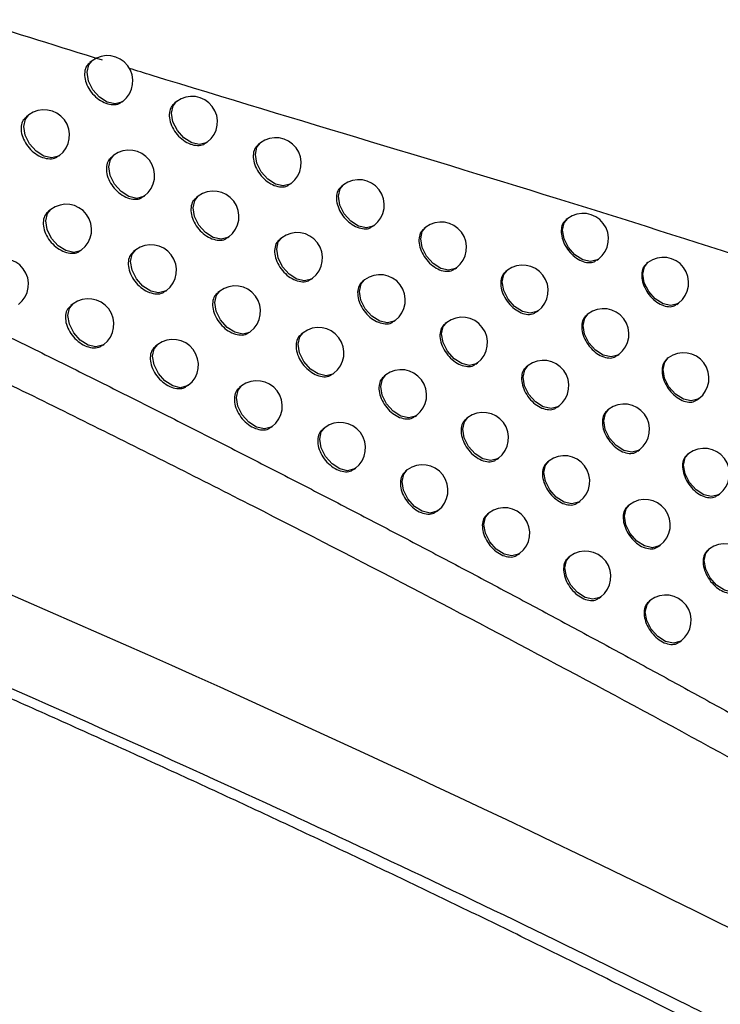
# Model space of a CAD drawing. Header units: millimetres. Extents: x 15231 to 16570, y 10019 to 11489.
# Tile 59 of 206: x 16373 to 16387, y 10207 to 10226. Entities that reach past the tile are written whole.
import ezdxf

# ---------------------------------------------------------------- set-up
doc = ezdxf.new("R2010")
doc.units = ezdxf.units.MM

msp = doc.modelspace()

# ---------------------------------------------------------------- linework, layer by layer
at = {"color": 7, "linetype": 'Continuous', "lineweight": 25}
for p, q in [((16374.506, 10225.16), (16374.461, 10225.127)), ((16375.092, 10224.35), (16375.108, 10224.362)), ((16376.168, 10224.359), (16376.127, 10224.327)), ((16373.26, 10224.095), (16373.214, 10224.06)), ((16376.752, 10223.546), (16376.771, 10223.56)), ((16377.816, 10223.546), (16377.777, 10223.517)), ((16373.849, 10223.286), (16373.863, 10223.297)), ((16374.933, 10223.301), (16374.89, 10223.268)), ((16378.397, 10222.732), (16378.419, 10222.748)), ((16379.449, 10222.722), (16379.414, 10222.695)), ((16375.519, 10222.49), (16375.536, 10222.503)), ((16376.591, 10222.496), (16376.551, 10222.466)), ((16373.694, 10222.238), (16373.649, 10222.204)), ((16383.86, 10222.06), (16383.831, 10222.039)), ((16380.028, 10221.906), (16380.052, 10221.924)), ((16381.068, 10221.888), (16381.035, 10221.863)), ((16377.174, 10221.684), (16377.194, 10221.698)), ((16378.235, 10221.681), (16378.197, 10221.652)), ((16374.282, 10221.429), (16374.297, 10221.44)), ((16375.363, 10221.441), (16375.32, 10221.409)), ((16384.431, 10221.238), (16384.462, 10221.262)), ((16385.438, 10221.195), (16385.412, 10221.175)), ((16381.644, 10221.069), (16381.671, 10221.09)), ((16382.672, 10221.042), (16382.642, 10221.019)), ((16378.816, 10220.866), (16378.838, 10220.883)), ((16379.865, 10220.854), (16379.83, 10220.828)), ((16375.948, 10220.63), (16375.965, 10220.643)), ((16377.017, 10220.633), (16376.977, 10220.603)), ((16374.131, 10220.38), (16374.086, 10220.346)), ((16386.006, 10220.371), (16386.041, 10220.397)), ((16383.245, 10220.222), (16383.275, 10220.244)), ((16384.262, 10220.186), (16384.234, 10220.165)), ((16380.443, 10220.037), (16380.467, 10220.056)), ((16381.48, 10220.017), (16381.448, 10219.992)), ((16377.599, 10219.82), (16377.62, 10219.835)), ((16378.657, 10219.814), (16378.62, 10219.786)), ((16374.717, 10219.57), (16374.733, 10219.581)), ((16375.795, 10219.579), (16375.753, 10219.548)), ((16382.055, 10219.198), (16382.083, 10219.219)), ((16384.833, 10219.363), (16384.865, 10219.387)), ((16385.838, 10219.318), (16385.812, 10219.299)), ((16383.081, 10219.169), (16383.051, 10219.146)), ((16379.237, 10218.999), (16379.26, 10219.016)), ((16380.283, 10218.985), (16380.248, 10218.959)), ((16376.379, 10218.767), (16376.397, 10218.781)), ((16377.445, 10218.768), (16377.406, 10218.739)), ((16386.406, 10218.494), (16386.44, 10218.52)), ((16383.653, 10218.348), (16383.684, 10218.371)), ((16384.668, 10218.31), (16384.64, 10218.289)), ((16380.86, 10218.168), (16380.885, 10218.187)), ((16381.895, 10218.145), (16381.863, 10218.121)), ((16378.027, 10217.954), (16378.048, 10217.97)), ((16379.081, 10217.947), (16379.045, 10217.919)), ((16385.238, 10217.487), (16385.27, 10217.512)), ((16382.469, 10217.326), (16382.497, 10217.347)), ((16383.492, 10217.295), (16383.463, 10217.272)), ((16386.24, 10217.441), (16386.215, 10217.422)), ((16379.66, 10217.131), (16379.684, 10217.149)), ((16380.703, 10217.115), (16380.669, 10217.089)), ((16386.808, 10216.616), (16386.843, 10216.642)), ((16381.28, 10216.297), (16381.306, 10216.317)), ((16384.064, 10216.473), (16384.095, 10216.496)), ((16385.076, 10216.433), (16385.049, 10216.413)), ((16382.312, 10216.272), (16382.28, 10216.249)), ((16385.645, 10215.61), (16385.678, 10215.635)), ((16386.645, 10215.562), (16386.621, 10215.543)), ((16382.885, 10215.452), (16382.914, 10215.474)), ((16383.906, 10215.419), (16383.877, 10215.397)), ((16384.477, 10214.597), (16384.508, 10214.621)), ((16385.487, 10214.556), (16385.46, 10214.536)), ((16386.055, 10213.732), (16386.089, 10213.758))]:
    msp.add_line(p, q, dxfattribs=at)
at = {"color": 7, "linetype": 'Continuous', "lineweight": 25, "flags": 128}
for points in [[(16375.108, 10224.362), (16375.087, 10224.348), (16374.956, 10224.314), (16374.802, 10224.349), (16374.648, 10224.446), (16374.519, 10224.591), (16374.434, 10224.762), (16374.405, 10224.933), (16374.438, 10225.078), (16374.506, 10225.16)], [(16376.771, 10223.56), (16376.75, 10223.546), (16376.618, 10223.513), (16376.464, 10223.547), (16376.311, 10223.644), (16376.182, 10223.789), (16376.096, 10223.96), (16376.068, 10224.131), (16376.1, 10224.276), (16376.168, 10224.359)], [(16373.863, 10223.297), (16373.842, 10223.283), (16373.71, 10223.249), (16373.556, 10223.284), (16373.403, 10223.381), (16373.274, 10223.526), (16373.188, 10223.697), (16373.16, 10223.868), (16373.192, 10224.012), (16373.26, 10224.095)], [(16378.419, 10222.748), (16378.398, 10222.734), (16378.266, 10222.7), (16378.112, 10222.735), (16377.959, 10222.832), (16377.83, 10222.977), (16377.744, 10223.148), (16377.716, 10223.319), (16377.748, 10223.463), (16377.816, 10223.546)], [(16375.536, 10222.503), (16375.515, 10222.489), (16375.383, 10222.455), (16375.229, 10222.49), (16375.076, 10222.587), (16374.947, 10222.732), (16374.861, 10222.903), (16374.833, 10223.074), (16374.865, 10223.219), (16374.933, 10223.301)], [(16380.052, 10221.924), (16380.031, 10221.91), (16379.9, 10221.877), (16379.745, 10221.911), (16379.592, 10222.008), (16379.463, 10222.153), (16379.378, 10222.324), (16379.349, 10222.495), (16379.382, 10222.64), (16379.449, 10222.722)], [(16377.194, 10221.698), (16377.173, 10221.684), (16377.042, 10221.651), (16376.887, 10221.685), (16376.734, 10221.782), (16376.605, 10221.927), (16376.52, 10222.098), (16376.491, 10222.269), (16376.524, 10222.414), (16376.591, 10222.496)], [(16374.297, 10221.44), (16374.276, 10221.426), (16374.144, 10221.392), (16373.99, 10221.427), (16373.837, 10221.524), (16373.708, 10221.669), (16373.622, 10221.84), (16373.594, 10222.011), (16373.626, 10222.155), (16373.694, 10222.238)], [(16384.462, 10221.262), (16384.441, 10221.248), (16384.31, 10221.214), (16384.156, 10221.249), (16384.002, 10221.346), (16383.873, 10221.491), (16383.788, 10221.662), (16383.759, 10221.833), (16383.792, 10221.977), (16383.86, 10222.06)], [(16381.671, 10221.09), (16381.65, 10221.076), (16381.518, 10221.042), (16381.364, 10221.076), (16381.211, 10221.173), (16381.082, 10221.319), (16380.996, 10221.49), (16380.968, 10221.66), (16381, 10221.805), (16381.068, 10221.888)], [(16378.838, 10220.883), (16378.817, 10220.869), (16378.685, 10220.835), (16378.531, 10220.869), (16378.378, 10220.967), (16378.249, 10221.112), (16378.163, 10221.283), (16378.135, 10221.454), (16378.167, 10221.598), (16378.235, 10221.681)], [(16375.965, 10220.643), (16375.944, 10220.629), (16375.813, 10220.595), (16375.659, 10220.63), (16375.505, 10220.727), (16375.376, 10220.872), (16375.291, 10221.043), (16375.262, 10221.214), (16375.295, 10221.358), (16375.363, 10221.441)], [(16386.041, 10220.397), (16386.02, 10220.383), (16385.888, 10220.349), (16385.734, 10220.384), (16385.581, 10220.481), (16385.452, 10220.626), (16385.366, 10220.797), (16385.338, 10220.968), (16385.37, 10221.112), (16385.438, 10221.195)], [(16383.275, 10220.244), (16383.254, 10220.23), (16383.123, 10220.196), (16382.968, 10220.231), (16382.815, 10220.328), (16382.686, 10220.473), (16382.601, 10220.644), (16382.572, 10220.815), (16382.605, 10220.96), (16382.672, 10221.042)], [(16380.467, 10220.056), (16380.446, 10220.042), (16380.315, 10220.009), (16380.161, 10220.043), (16380.008, 10220.14), (16379.878, 10220.285), (16379.793, 10220.456), (16379.764, 10220.627), (16379.797, 10220.772), (16379.865, 10220.854)], [(16377.62, 10219.835), (16377.599, 10219.821), (16377.467, 10219.787), (16377.313, 10219.822), (16377.16, 10219.919), (16377.031, 10220.064), (16376.945, 10220.235), (16376.917, 10220.406), (16376.949, 10220.551), (16377.017, 10220.633)], [(16374.733, 10219.581), (16374.712, 10219.567), (16374.581, 10219.534), (16374.427, 10219.568), (16374.273, 10219.665), (16374.144, 10219.81), (16374.059, 10219.981), (16374.03, 10220.152), (16374.063, 10220.297), (16374.131, 10220.38)], [(16384.865, 10219.387), (16384.844, 10219.373), (16384.712, 10219.34), (16384.558, 10219.374), (16384.405, 10219.471), (16384.276, 10219.617), (16384.19, 10219.788), (16384.162, 10219.958), (16384.194, 10220.103), (16384.262, 10220.186)], [(16382.083, 10219.219), (16382.062, 10219.205), (16381.93, 10219.171), (16381.776, 10219.206), (16381.623, 10219.303), (16381.494, 10219.448), (16381.408, 10219.619), (16381.38, 10219.79), (16381.412, 10219.934), (16381.48, 10220.017)], [(16379.26, 10219.016), (16379.239, 10219.002), (16379.107, 10218.969), (16378.953, 10219.003), (16378.8, 10219.1), (16378.67, 10219.245), (16378.585, 10219.416), (16378.557, 10219.587), (16378.589, 10219.732), (16378.657, 10219.814)], [(16376.397, 10218.781), (16376.376, 10218.767), (16376.245, 10218.733), (16376.091, 10218.768), (16375.938, 10218.865), (16375.808, 10219.01), (16375.723, 10219.181), (16375.694, 10219.352), (16375.727, 10219.497), (16375.795, 10219.579)], [(16386.44, 10218.52), (16386.419, 10218.506), (16386.288, 10218.473), (16386.134, 10218.507), (16385.98, 10218.604), (16385.851, 10218.749), (16385.766, 10218.92), (16385.737, 10219.091), (16385.77, 10219.236), (16385.838, 10219.318)], [(16383.684, 10218.371), (16383.663, 10218.357), (16383.531, 10218.323), (16383.377, 10218.358), (16383.224, 10218.455), (16383.094, 10218.6), (16383.009, 10218.771), (16382.981, 10218.942), (16383.013, 10219.086), (16383.081, 10219.169)], [(16380.885, 10218.187), (16380.864, 10218.173), (16380.733, 10218.139), (16380.579, 10218.174), (16380.425, 10218.271), (16380.296, 10218.416), (16380.211, 10218.587), (16380.182, 10218.758), (16380.215, 10218.903), (16380.283, 10218.985)], [(16378.048, 10217.97), (16378.027, 10217.956), (16377.895, 10217.923), (16377.741, 10217.957), (16377.588, 10218.054), (16377.458, 10218.199), (16377.373, 10218.37), (16377.345, 10218.541), (16377.377, 10218.686), (16377.445, 10218.768)], [(16385.27, 10217.512), (16385.249, 10217.498), (16385.118, 10217.464), (16384.964, 10217.499), (16384.81, 10217.596), (16384.681, 10217.741), (16384.596, 10217.912), (16384.567, 10218.083), (16384.6, 10218.228), (16384.668, 10218.31)], [(16382.497, 10217.347), (16382.476, 10217.333), (16382.345, 10217.299), (16382.191, 10217.334), (16382.037, 10217.431), (16381.908, 10217.576), (16381.823, 10217.747), (16381.794, 10217.918), (16381.827, 10218.063), (16381.895, 10218.145)], [(16379.684, 10217.149), (16379.663, 10217.135), (16379.531, 10217.101), (16379.377, 10217.135), (16379.224, 10217.233), (16379.095, 10217.378), (16379.009, 10217.549), (16378.981, 10217.72), (16379.013, 10217.864), (16379.081, 10217.947)], [(16384.095, 10216.496), (16384.074, 10216.482), (16383.942, 10216.449), (16383.788, 10216.483), (16383.635, 10216.58), (16383.506, 10216.725), (16383.42, 10216.896), (16383.392, 10217.067), (16383.424, 10217.212), (16383.492, 10217.295)], [(16386.843, 10216.642), (16386.822, 10216.628), (16386.69, 10216.595), (16386.536, 10216.629), (16386.383, 10216.726), (16386.254, 10216.871), (16386.168, 10217.042), (16386.14, 10217.213), (16386.172, 10217.358), (16386.24, 10217.441)], [(16381.306, 10216.317), (16381.285, 10216.303), (16381.153, 10216.269), (16380.999, 10216.303), (16380.846, 10216.4), (16380.717, 10216.546), (16380.631, 10216.717), (16380.603, 10216.887), (16380.635, 10217.032), (16380.703, 10217.115)], [(16385.678, 10215.635), (16385.657, 10215.621), (16385.526, 10215.588), (16385.372, 10215.622), (16385.218, 10215.719), (16385.089, 10215.864), (16385.004, 10216.035), (16384.975, 10216.206), (16385.008, 10216.351), (16385.076, 10216.433)], [(16382.914, 10215.474), (16382.893, 10215.46), (16382.762, 10215.426), (16382.608, 10215.461), (16382.454, 10215.558), (16382.325, 10215.703), (16382.24, 10215.874), (16382.211, 10216.045), (16382.244, 10216.19), (16382.312, 10216.272)], [(16387.248, 10214.764), (16387.227, 10214.75), (16387.096, 10214.716), (16386.941, 10214.75), (16386.788, 10214.848), (16386.659, 10214.993), (16386.574, 10215.164), (16386.545, 10215.335), (16386.578, 10215.479), (16386.645, 10215.562)], [(16384.508, 10214.621), (16384.488, 10214.607), (16384.356, 10214.573), (16384.202, 10214.608), (16384.049, 10214.705), (16383.919, 10214.85), (16383.834, 10215.021), (16383.805, 10215.192), (16383.838, 10215.337), (16383.906, 10215.419)], [(16386.089, 10213.758), (16386.068, 10213.744), (16385.937, 10213.71), (16385.783, 10213.744), (16385.629, 10213.841), (16385.5, 10213.987), (16385.415, 10214.158), (16385.386, 10214.328), (16385.419, 10214.473), (16385.487, 10214.556)]]:
    msp.add_lwpolyline(points, dxfattribs=at)
at = {"color": 7, "linetype": 'Continuous', "lineweight": 25}
for centre in [(16374.807, 10224.761), (16376.47, 10223.96), (16373.561, 10223.696), (16378.117, 10223.147), (16375.234, 10222.902), (16379.751, 10222.323), (16376.893, 10222.097), (16373.996, 10221.839), (16384.161, 10221.661), (16381.369, 10221.489), (16378.537, 10221.282), (16375.664, 10221.042), (16372.753, 10220.77), (16385.739, 10220.796), (16382.974, 10220.643), (16380.166, 10220.455), (16377.318, 10220.234), (16374.432, 10219.98), (16384.564, 10219.787), (16381.781, 10219.618), (16378.958, 10219.415), (16376.096, 10219.18), (16386.139, 10218.919), (16383.382, 10218.77), (16380.584, 10218.586), (16377.746, 10218.369), (16384.969, 10217.911), (16382.196, 10217.746), (16379.382, 10217.548), (16386.542, 10217.041), (16383.793, 10216.896), (16381.005, 10216.716), (16385.377, 10216.034), (16382.613, 10215.873), (16386.947, 10215.163), (16384.207, 10215.02), (16385.788, 10214.157)]:
    msp.add_arc(centre, 0.5, 307.0492, 127.0492, dxfattribs=at)
for points in [[(16374.709, 10225.172), (16373.864, 10225.432), (16373.015, 10225.697), (16372.16, 10225.967)], [(16396.296, 10203.325), (16386.837, 10208.435), (16376.86, 10213.132), (16366.432, 10217.385)]]:
    msp.add_open_spline(points, degree=3, dxfattribs=at)
for points, knots in [([(16374.464, 10225.123), (16374.441, 10225.103), (16374.387, 10225.058), (16374.352, 10224.941), (16374.359, 10224.799), (16374.414, 10224.648), (16374.509, 10224.508), (16374.635, 10224.393), (16374.777, 10224.317), (16374.917, 10224.29), (16375.027, 10224.304), (16375.073, 10224.342), (16375.088, 10224.356)], [0, 0, 0, 0, 0.085316, 0.192578, 0.299672, 0.406729, 0.513899, 0.621273, 0.728846, 0.836522, 0.944165, 1, 1, 1, 1]), ([(16392.064, 10219.733), (16389.457, 10220.593), (16384.204, 10222.327), (16378.435, 10224.025), (16375.385, 10224.963), (16375.235, 10225.01)], [0, 0, 0, 0, 0.4836247, 0.9744754, 1, 1, 1, 1]), ([(16376.13, 10224.324), (16376.106, 10224.304), (16376.053, 10224.259), (16376.018, 10224.143), (16376.025, 10224), (16376.079, 10223.849), (16376.174, 10223.708), (16376.298, 10223.592), (16376.439, 10223.515), (16376.579, 10223.488), (16376.688, 10223.501), (16376.733, 10223.539), (16376.748, 10223.552)], [0, 0, 0, 0, 0.085272, 0.192575, 0.299768, 0.406937, 0.51418, 0.621558, 0.729064, 0.836633, 0.944177, 1, 1, 1, 1]), ([(16373.217, 10224.057), (16373.193, 10224.036), (16373.139, 10223.991), (16373.104, 10223.874), (16373.111, 10223.732), (16373.166, 10223.581), (16373.262, 10223.441), (16373.388, 10223.328), (16373.531, 10223.252), (16373.673, 10223.226), (16373.784, 10223.24), (16373.829, 10223.279), (16373.844, 10223.292)], [0, 0, 0, 0, 0.085352, 0.192579, 0.299592, 0.406559, 0.513669, 0.62104, 0.728669, 0.836432, 0.944156, 1, 1, 1, 1]), ([(16377.781, 10223.513), (16377.757, 10223.494), (16377.704, 10223.449), (16377.67, 10223.333), (16377.676, 10223.19), (16377.73, 10223.038), (16377.824, 10222.897), (16377.948, 10222.78), (16378.087, 10222.703), (16378.225, 10222.674), (16378.334, 10222.686), (16378.378, 10222.724), (16378.393, 10222.737)], [0, 0, 0, 0, 0.085238, 0.192572, 0.299842, 0.407098, 0.514399, 0.62178, 0.729234, 0.83672, 0.944188, 1, 1, 1, 1]), ([(16374.893, 10223.265), (16374.869, 10223.245), (16374.815, 10223.2), (16374.781, 10223.083), (16374.787, 10222.941), (16374.842, 10222.79), (16374.937, 10222.649), (16375.062, 10222.535), (16375.204, 10222.458), (16375.344, 10222.431), (16375.454, 10222.444), (16375.499, 10222.483), (16375.515, 10222.496)], [0, 0, 0, 0, 0.085301, 0.192576, 0.299702, 0.406795, 0.513988, 0.621363, 0.728914, 0.836556, 0.944168, 1, 1, 1, 1]), ([(16379.417, 10222.692), (16379.393, 10222.672), (16379.341, 10222.628), (16379.307, 10222.512), (16379.313, 10222.369), (16379.367, 10222.217), (16379.46, 10222.074), (16379.582, 10221.958), (16379.721, 10221.879), (16379.857, 10221.85), (16379.965, 10221.861), (16380.009, 10221.899), (16380.024, 10221.912)], [0, 0, 0, 0, 0.085212, 0.192568, 0.299893, 0.407213, 0.514556, 0.621938, 0.729354, 0.836781, 0.944195, 1, 1, 1, 1]), ([(16376.554, 10222.462), (16376.53, 10222.442), (16376.477, 10222.398), (16376.443, 10222.281), (16376.449, 10222.138), (16376.503, 10221.987), (16376.598, 10221.846), (16376.722, 10221.73), (16376.863, 10221.653), (16377.001, 10221.626), (16377.11, 10221.638), (16377.155, 10221.676), (16377.17, 10221.689)], [0, 0, 0, 0, 0.085261, 0.192574, 0.299791, 0.406986, 0.514247, 0.621626, 0.729115, 0.836659, 0.94418, 1, 1, 1, 1]), ([(16373.652, 10222.2), (16373.628, 10222.18), (16373.574, 10222.135), (16373.539, 10222.018), (16373.546, 10221.875), (16373.601, 10221.725), (16373.697, 10221.585), (16373.823, 10221.471), (16373.965, 10221.395), (16374.106, 10221.369), (16374.217, 10221.382), (16374.262, 10221.421), (16374.278, 10221.434)], [0, 0, 0, 0, 0.085334, 0.192578, 0.299628, 0.406636, 0.513773, 0.621145, 0.728748, 0.836471, 0.944159, 1, 1, 1, 1]), ([(16383.834, 10222.035), (16383.812, 10222.016), (16383.76, 10221.973), (16383.727, 10221.858), (16383.734, 10221.714), (16383.786, 10221.561), (16383.877, 10221.417), (16383.996, 10221.298), (16384.131, 10221.217), (16384.264, 10221.185), (16384.369, 10221.194), (16384.412, 10221.231), (16384.426, 10221.244)], [0, 0, 0, 0, 0.0851647, 0.1925413, 0.2999155, 0.4072877, 0.5146586, 0.6220296, 0.7294027, 0.8367808, 0.9441644, 1, 1, 1, 1]), ([(16381.038, 10221.859), (16381.015, 10221.84), (16380.963, 10221.796), (16380.929, 10221.68), (16380.936, 10221.537), (16380.989, 10221.385), (16381.081, 10221.242), (16381.202, 10221.124), (16381.34, 10221.044), (16381.475, 10221.014), (16381.581, 10221.025), (16381.625, 10221.062), (16381.64, 10221.075)], [0, 0, 0, 0, 0.085192, 0.192561, 0.299921, 0.407281, 0.51465, 0.622031, 0.729421, 0.836811, 0.944194, 1, 1, 1, 1]), ([(16378.2, 10221.649), (16378.177, 10221.629), (16378.124, 10221.585), (16378.09, 10221.469), (16378.097, 10221.326), (16378.15, 10221.174), (16378.244, 10221.032), (16378.367, 10220.916), (16378.507, 10220.837), (16378.644, 10220.809), (16378.752, 10220.821), (16378.796, 10220.859), (16378.811, 10220.872)], [0, 0, 0, 0, 0.08523, 0.192571, 0.299857, 0.407133, 0.514447, 0.621828, 0.72927, 0.836738, 0.94419, 1, 1, 1, 1]), ([(16375.323, 10221.405), (16375.299, 10221.385), (16375.246, 10221.34), (16375.211, 10221.224), (16375.218, 10221.081), (16375.273, 10220.93), (16375.368, 10220.789), (16375.492, 10220.674), (16375.634, 10220.598), (16375.774, 10220.571), (16375.883, 10220.584), (16375.928, 10220.622), (16375.944, 10220.635)], [0, 0, 0, 0, 0.085288, 0.192575, 0.29973, 0.406856, 0.51407, 0.621446, 0.728977, 0.836587, 0.944171, 1, 1, 1, 1]), ([(16385.415, 10221.172), (16385.393, 10221.153), (16385.342, 10221.11), (16385.31, 10220.995), (16385.316, 10220.852), (16385.368, 10220.699), (16385.458, 10220.554), (16385.576, 10220.434), (16385.71, 10220.352), (16385.842, 10220.319), (16385.945, 10220.328), (16385.988, 10220.364), (16386.002, 10220.377)], [0, 0, 0, 0, 0.085151, 0.192524, 0.299879, 0.407225, 0.514571, 0.62193, 0.729308, 0.83671, 0.944126, 1, 1, 1, 1]), ([(16382.645, 10221.015), (16382.622, 10220.996), (16382.571, 10220.953), (16382.537, 10220.838), (16382.544, 10220.694), (16382.596, 10220.541), (16382.688, 10220.398), (16382.808, 10220.279), (16382.944, 10220.199), (16383.078, 10220.168), (16383.183, 10220.178), (16383.227, 10220.215), (16383.241, 10220.227)], [0, 0, 0, 0, 0.085176, 0.192552, 0.299927, 0.407303, 0.51468, 0.622057, 0.729434, 0.836808, 0.944183, 1, 1, 1, 1]), ([(16379.833, 10220.824), (16379.81, 10220.805), (16379.757, 10220.761), (16379.723, 10220.645), (16379.73, 10220.502), (16379.783, 10220.349), (16379.876, 10220.207), (16379.998, 10220.09), (16380.136, 10220.011), (16380.273, 10219.982), (16380.38, 10219.993), (16380.423, 10220.03), (16380.438, 10220.043)], [0, 0, 0, 0, 0.085206, 0.192566, 0.299902, 0.407235, 0.514586, 0.621968, 0.729375, 0.836791, 0.944195, 1, 1, 1, 1]), ([(16376.98, 10220.599), (16376.957, 10220.58), (16376.903, 10220.535), (16376.869, 10220.419), (16376.876, 10220.276), (16376.93, 10220.124), (16377.024, 10219.983), (16377.148, 10219.867), (16377.288, 10219.79), (16377.427, 10219.762), (16377.535, 10219.774), (16377.58, 10219.812), (16377.595, 10219.825)], [0, 0, 0, 0, 0.0852509, 0.1925725, 0.2998112, 0.4070318, 0.514309, 0.6216879, 0.7291625, 0.8366827, 0.9441825, 1, 1, 1, 1]), ([(16374.089, 10220.342), (16374.065, 10220.322), (16374.011, 10220.277), (16373.977, 10220.161), (16373.983, 10220.018), (16374.038, 10219.867), (16374.134, 10219.727), (16374.259, 10219.613), (16374.402, 10219.536), (16374.542, 10219.51), (16374.653, 10219.523), (16374.698, 10219.562), (16374.713, 10219.575)], [0, 0, 0, 0, 0.085318, 0.192576, 0.299661, 0.406708, 0.51387, 0.621243, 0.728822, 0.836508, 0.944162, 1, 1, 1, 1]), ([(16384.237, 10220.161), (16384.215, 10220.142), (16384.164, 10220.099), (16384.131, 10219.984), (16384.137, 10219.841), (16384.189, 10219.687), (16384.28, 10219.543), (16384.399, 10219.424), (16384.534, 10219.342), (16384.667, 10219.31), (16384.771, 10219.32), (16384.814, 10219.356), (16384.828, 10219.369)], [0, 0, 0, 0, 0.0851622, 0.1925383, 0.29991, 0.4072786, 0.514646, 0.6220148, 0.7293884, 0.8367698, 0.9441583, 1, 1, 1, 1]), ([(16372.434, 10219.948), (16372.795, 10219.771), (16373.517, 10219.416), (16374.591, 10218.881), (16375.659, 10218.346), (16376.719, 10217.81), (16377.772, 10217.273), (16378.817, 10216.736), (16379.855, 10216.198), (16380.885, 10215.659), (16381.907, 10215.12), (16382.922, 10214.58), (16383.929, 10214.04), (16384.928, 10213.5), (16385.92, 10212.959), (16386.903, 10212.419), (16387.879, 10211.878), (16388.847, 10211.338), (16389.806, 10210.798), (16390.758, 10210.257), (16391.702, 10209.717), (16392.638, 10209.178), (16393.565, 10208.639), (16394.178, 10208.279), (16394.485, 10208.099)], [0, 0, 0, 0, 0.046629, 0.093155, 0.139577, 0.185894, 0.232103, 0.278205, 0.324196, 0.370077, 0.415846, 0.4615, 0.50704, 0.552463, 0.597769, 0.642956, 0.688022, 0.732966, 0.777787, 0.822484, 0.867055, 0.911499, 0.955814, 1, 1, 1, 1]), ([(16381.451, 10219.989), (16381.428, 10219.97), (16381.376, 10219.926), (16381.342, 10219.81), (16381.349, 10219.667), (16381.401, 10219.514), (16381.494, 10219.371), (16381.615, 10219.253), (16381.752, 10219.174), (16381.887, 10219.143), (16381.993, 10219.154), (16382.036, 10219.191), (16382.051, 10219.204)], [0, 0, 0, 0, 0.085188, 0.192559, 0.299925, 0.407291, 0.514663, 0.622044, 0.729429, 0.836813, 0.944192, 1, 1, 1, 1]), ([(16378.623, 10219.783), (16378.6, 10219.763), (16378.547, 10219.719), (16378.513, 10219.603), (16378.519, 10219.46), (16378.573, 10219.308), (16378.666, 10219.166), (16378.789, 10219.049), (16378.928, 10218.971), (16379.066, 10218.942), (16379.173, 10218.954), (16379.217, 10218.992), (16379.232, 10219.005)], [0, 0, 0, 0, 0.085223, 0.192569, 0.299871, 0.407164, 0.51449, 0.621871, 0.729302, 0.836754, 0.944192, 1, 1, 1, 1]), ([(16371.347, 10219.545), (16371.883, 10219.284), (16372.415, 10219.026), (16373.477, 10218.505), (16374.007, 10218.244), (16375.59, 10217.458), (16376.638, 10216.932), (16379.76, 10215.343), (16381.814, 10214.273), (16385.862, 10212.113), (16387.854, 10211.024), (16390.794, 10209.378), (16391.766, 10208.827), (16393.213, 10207.998), (16393.693, 10207.721), (16394.648, 10207.167), (16395.123, 10206.89), (16395.598, 10206.611)], [0, 0, 0, 0, 0.0625, 0.0625, 0.125, 0.125, 0.25, 0.25, 0.5, 0.5, 0.75, 0.75, 0.875, 0.875, 0.9375, 0.9375, 1, 1, 1, 1]), ([(16375.756, 10219.544), (16375.732, 10219.524), (16375.679, 10219.479), (16375.644, 10219.363), (16375.651, 10219.22), (16375.705, 10219.069), (16375.8, 10218.928), (16375.925, 10218.813), (16376.066, 10218.736), (16376.205, 10218.709), (16376.315, 10218.721), (16376.359, 10218.76), (16376.375, 10218.773)], [0, 0, 0, 0, 0.085275, 0.192574, 0.299756, 0.406912, 0.514146, 0.621522, 0.729035, 0.836617, 0.944174, 1, 1, 1, 1]), ([(16385.816, 10219.296), (16385.793, 10219.277), (16385.743, 10219.234), (16385.71, 10219.119), (16385.716, 10218.976), (16385.768, 10218.823), (16385.858, 10218.678), (16385.976, 10218.558), (16386.11, 10218.475), (16386.241, 10218.442), (16386.345, 10218.451), (16386.387, 10218.487), (16386.401, 10218.5)], [0, 0, 0, 0, 0.085149, 0.19252, 0.29987, 0.407207, 0.514547, 0.621902, 0.729283, 0.836692, 0.944118, 1, 1, 1, 1]), ([(16383.054, 10219.143), (16383.031, 10219.124), (16382.98, 10219.08), (16382.947, 10218.965), (16382.953, 10218.822), (16383.006, 10218.669), (16383.097, 10218.525), (16383.217, 10218.406), (16383.353, 10218.325), (16383.486, 10218.294), (16383.591, 10218.304), (16383.634, 10218.341), (16383.649, 10218.354)], [0, 0, 0, 0, 0.085173, 0.192549, 0.299925, 0.407302, 0.514678, 0.622054, 0.729429, 0.836803, 0.944179, 1, 1, 1, 1]), ([(16380.251, 10218.956), (16380.228, 10218.936), (16380.176, 10218.892), (16380.142, 10218.776), (16380.149, 10218.633), (16380.202, 10218.481), (16380.295, 10218.338), (16380.416, 10218.221), (16380.554, 10218.142), (16380.69, 10218.112), (16380.797, 10218.123), (16380.841, 10218.161), (16380.856, 10218.173)], [0, 0, 0, 0, 0.085201, 0.192564, 0.29991, 0.407253, 0.514611, 0.621993, 0.729393, 0.836799, 0.944195, 1, 1, 1, 1]), ([(16377.409, 10218.735), (16377.385, 10218.715), (16377.332, 10218.671), (16377.298, 10218.555), (16377.305, 10218.412), (16377.359, 10218.26), (16377.453, 10218.119), (16377.576, 10218.003), (16377.716, 10217.925), (16377.854, 10217.897), (16377.963, 10217.909), (16378.007, 10217.947), (16378.022, 10217.96)], [0, 0, 0, 0, 0.085242, 0.192571, 0.29983, 0.407073, 0.514365, 0.621744, 0.729205, 0.836704, 0.944185, 1, 1, 1, 1]), ([(16384.643, 10218.286), (16384.621, 10218.267), (16384.57, 10218.224), (16384.537, 10218.109), (16384.543, 10217.966), (16384.595, 10217.812), (16384.686, 10217.668), (16384.805, 10217.549), (16384.939, 10217.467), (16385.072, 10217.435), (16385.176, 10217.444), (16385.219, 10217.48), (16385.233, 10217.493)], [0, 0, 0, 0, 0.08516, 0.192535, 0.299904, 0.407268, 0.514631, 0.621997, 0.729372, 0.836757, 0.944152, 1, 1, 1, 1]), ([(16381.866, 10218.118), (16381.843, 10218.098), (16381.791, 10218.055), (16381.758, 10217.939), (16381.764, 10217.796), (16381.817, 10217.643), (16381.909, 10217.5), (16382.029, 10217.382), (16382.166, 10217.302), (16382.301, 10217.271), (16382.407, 10217.281), (16382.45, 10217.319), (16382.465, 10217.331)], [0, 0, 0, 0, 0.085184, 0.192557, 0.299927, 0.407298, 0.514672, 0.622052, 0.729434, 0.836814, 0.94419, 1, 1, 1, 1]), ([(16379.048, 10217.916), (16379.024, 10217.896), (16378.972, 10217.852), (16378.938, 10217.736), (16378.944, 10217.593), (16378.998, 10217.441), (16379.091, 10217.299), (16379.214, 10217.182), (16379.352, 10217.103), (16379.489, 10217.074), (16379.597, 10217.086), (16379.641, 10217.124), (16379.656, 10217.136)], [0, 0, 0, 0, 0.085216, 0.192568, 0.299883, 0.407192, 0.514527, 0.621909, 0.72933, 0.836768, 0.944193, 1, 1, 1, 1]), ([(16386.219, 10217.418), (16386.196, 10217.399), (16386.146, 10217.357), (16386.113, 10217.242), (16386.12, 10217.099), (16386.171, 10216.945), (16386.261, 10216.8), (16386.379, 10216.68), (16386.512, 10216.597), (16386.644, 10216.564), (16386.747, 10216.573), (16386.789, 10216.609), (16386.803, 10216.622)], [0, 0, 0, 0, 0.085147, 0.192517, 0.29986, 0.407188, 0.51452, 0.621872, 0.729256, 0.836673, 0.944109, 1, 1, 1, 1]), ([(16383.466, 10217.269), (16383.443, 10217.25), (16383.392, 10217.206), (16383.359, 10217.091), (16383.365, 10216.948), (16383.417, 10216.795), (16383.509, 10216.651), (16383.628, 10216.532), (16383.764, 10216.451), (16383.897, 10216.42), (16384.002, 10216.429), (16384.045, 10216.466), (16384.06, 10216.479)], [0, 0, 0, 0, 0.08517, 0.192547, 0.299923, 0.407298, 0.514673, 0.622047, 0.729421, 0.836796, 0.944174, 1, 1, 1, 1]), ([(16380.672, 10217.086), (16380.649, 10217.066), (16380.597, 10217.022), (16380.564, 10216.907), (16380.57, 10216.763), (16380.623, 10216.611), (16380.716, 10216.468), (16380.837, 10216.351), (16380.975, 10216.271), (16381.11, 10216.241), (16381.217, 10216.252), (16381.26, 10216.29), (16381.275, 10216.302)], [0, 0, 0, 0, 0.085196, 0.192563, 0.299916, 0.407268, 0.514632, 0.622013, 0.729408, 0.836805, 0.944194, 1, 1, 1, 1]), ([(16385.052, 10216.41), (16385.03, 10216.391), (16384.979, 10216.348), (16384.946, 10216.233), (16384.952, 10216.09), (16385.004, 10215.936), (16385.094, 10215.792), (16385.213, 10215.672), (16385.347, 10215.59), (16385.48, 10215.558), (16385.584, 10215.567), (16385.626, 10215.603), (16385.641, 10215.616)], [0, 0, 0, 0, 0.085158, 0.192532, 0.299897, 0.407255, 0.514613, 0.621977, 0.729353, 0.836744, 0.944145, 1, 1, 1, 1]), ([(16382.283, 10216.245), (16382.26, 10216.226), (16382.209, 10216.182), (16382.175, 10216.067), (16382.182, 10215.924), (16382.234, 10215.771), (16382.326, 10215.627), (16382.447, 10215.509), (16382.583, 10215.429), (16382.718, 10215.398), (16382.823, 10215.408), (16382.866, 10215.445), (16382.881, 10215.458)], [0, 0, 0, 0, 0.08518, 0.192555, 0.299928, 0.407302, 0.514678, 0.622057, 0.729436, 0.836813, 0.944188, 1, 1, 1, 1]), ([(16392.525, 10203.359), (16392.008, 10203.632), (16391.486, 10203.906), (16390.441, 10204.45), (16389.917, 10204.721), (16388.341, 10205.53), (16385.169, 10207.133), (16379.793, 10209.729), (16374.302, 10212.222), (16370.4, 10213.912), (16368.716, 10214.625), (16367.871, 10214.979), (16367.59, 10215.096), (16367.025, 10215.331), (16366.741, 10215.449), (16366.46, 10215.565)], [0, 0, 0, 0, 0.0625, 0.0625, 0.125, 0.125, 0.25, 0.5, 0.75, 0.875, 0.9375, 0.9375, 0.96875, 0.96875, 1, 1, 1, 1]), ([(16386.624, 10215.54), (16386.602, 10215.521), (16386.552, 10215.479), (16386.519, 10215.364), (16386.525, 10215.221), (16386.577, 10215.067), (16386.666, 10214.922), (16386.784, 10214.802), (16386.917, 10214.719), (16387.048, 10214.685), (16387.151, 10214.693), (16387.194, 10214.73), (16387.208, 10214.742)], [0, 0, 0, 0, 0.085145, 0.192513, 0.299849, 0.407167, 0.514491, 0.62184, 0.729227, 0.836653, 0.944099, 1, 1, 1, 1]), ([(16383.88, 10215.394), (16383.858, 10215.375), (16383.806, 10215.332), (16383.773, 10215.216), (16383.78, 10215.073), (16383.832, 10214.92), (16383.923, 10214.776), (16384.042, 10214.657), (16384.178, 10214.576), (16384.311, 10214.544), (16384.416, 10214.554), (16384.458, 10214.59), (16384.473, 10214.603)], [0, 0, 0, 0, 0.085167, 0.192544, 0.299919, 0.407293, 0.514665, 0.622038, 0.729411, 0.836788, 0.94417, 1, 1, 1, 1]), ([(16388.93, 10204.935), (16388.508, 10205.153), (16387.663, 10205.588), (16386.39, 10206.235), (16385.11, 10206.877), (16383.826, 10207.513), (16382.535, 10208.145), (16381.239, 10208.772), (16379.937, 10209.394), (16378.63, 10210.01), (16377.317, 10210.622), (16375.998, 10211.229), (16374.674, 10211.83), (16373.344, 10212.427), (16372.008, 10213.018), (16370.667, 10213.604), (16369.32, 10214.186), (16367.968, 10214.762), (16367.062, 10215.142), (16366.609, 10215.332)], [0, 0, 0, 0, 0.058873, 0.117728, 0.176567, 0.235392, 0.294206, 0.353011, 0.41181, 0.470606, 0.5294, 0.588195, 0.646994, 0.705799, 0.764612, 0.823437, 0.882275, 0.941128, 1, 1, 1, 1]), ([(16385.463, 10214.532), (16385.441, 10214.513), (16385.39, 10214.471), (16385.357, 10214.356), (16385.364, 10214.212), (16385.416, 10214.059), (16385.506, 10213.914), (16385.624, 10213.795), (16385.758, 10213.712), (16385.89, 10213.68), (16385.994, 10213.689), (16386.037, 10213.725), (16386.051, 10213.738)], [0, 0, 0, 0, 0.085156, 0.192529, 0.299889, 0.40724, 0.514593, 0.621954, 0.729332, 0.836729, 0.944138, 1, 1, 1, 1])]:
    msp.add_open_spline(points, degree=3, knots=knots, dxfattribs=at)

doc.saveas('drawing.dxf')
